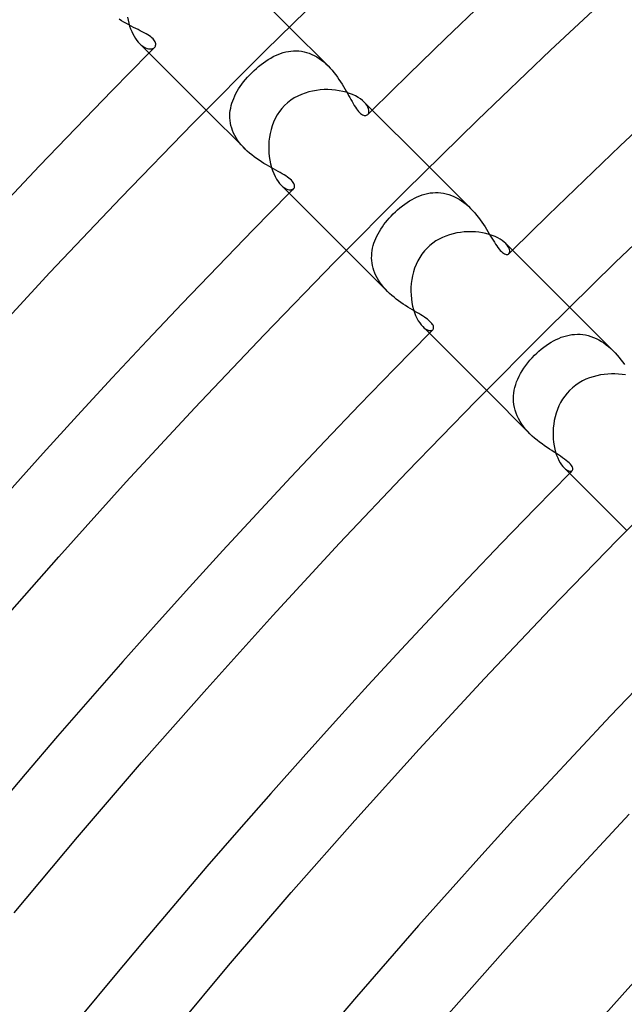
# Model space of a CAD drawing. Header units: millimetres. Extents: x -385 to 385, y -385 to 385.
# Tile 30 of 113: x -213 to -192, y 173 to 207. Entities that reach past the tile are written whole.
import ezdxf

# ---------------------------------------------------------------- set-up
doc = ezdxf.new("R2010")
doc.units = ezdxf.units.MM
doc.layers.add('HIDDEN', color=7, linetype='Continuous')
doc.layers.add('THICK', color=7, linetype='Continuous')

msp = doc.modelspace()

# ---------------------------------------------------------------- linework, layer by layer
at = {"layer": 'HIDDEN'}
for p, q in [((-209.351, 206.683), (-209.435, 206.734)), ((-209.266, 206.634), (-209.351, 206.683)), ((-209.182, 206.588), (-209.266, 206.634)), ((-209.099, 206.543), (-209.182, 206.588)), ((-209.018, 206.501), (-209.099, 206.543)), ((-208.938, 206.46), (-209.018, 206.501)), ((-208.86, 206.42), (-208.938, 206.46)), ((-208.784, 206.382), (-208.86, 206.42)), ((-208.711, 206.345), (-208.784, 206.382)), ((-208.642, 206.308), (-208.711, 206.345)), ((-208.576, 206.272), (-208.642, 206.308)), ((-208.514, 206.237), (-208.576, 206.272)), ((-202.317, 205.146), (-203.642, 206.47)), ((-208.456, 206.202), (-208.514, 206.237)), ((-208.403, 206.167), (-208.456, 206.202)), ((-208.356, 206.132), (-208.403, 206.167)), ((-208.314, 206.098), (-208.356, 206.132)), ((-208.278, 206.064), (-208.314, 206.098)), ((-208.248, 206.03), (-208.278, 206.064)), ((-208.224, 205.997), (-208.248, 206.03)), ((-208.206, 205.965), (-208.224, 205.997)), ((-208.194, 205.933), (-208.206, 205.965)), ((-208.187, 205.902), (-208.194, 205.933)), ((-208.732, 205.903), (-208.68, 205.856)), ((-208.68, 205.856), (-208.629, 205.816)), ((-208.629, 205.816), (-208.578, 205.783)), ((-208.578, 205.783), (-208.529, 205.758)), ((-208.529, 205.758), (-208.48, 205.74)), ((-208.48, 205.74), (-208.435, 205.728)), ((-208.435, 205.728), (-208.391, 205.723)), ((-208.391, 205.723), (-208.351, 205.723)), ((-208.351, 205.723), (-208.314, 205.729)), ((-208.314, 205.729), (-208.281, 205.741)), ((-208.281, 205.741), (-208.252, 205.756)), ((-208.252, 205.756), (-208.227, 205.777)), ((-208.227, 205.777), (-208.21, 205.797)), ((-208.21, 205.797), (-208.197, 205.82)), ((-208.197, 205.82), (-208.189, 205.846)), ((-208.189, 205.846), (-208.185, 205.873)), ((-208.185, 205.873), (-208.187, 205.902)), ((-203.932, 205.574), (-203.845, 205.601)), ((-203.845, 205.601), (-203.758, 205.624)), ((-203.758, 205.624), (-203.67, 205.642)), ((-203.67, 205.642), (-203.582, 205.654)), ((-203.582, 205.654), (-203.493, 205.66)), ((-203.493, 205.66), (-203.404, 205.661)), ((-203.404, 205.661), (-203.315, 205.656)), ((-203.315, 205.656), (-203.226, 205.645)), ((-203.226, 205.645), (-203.137, 205.628)), ((-203.137, 205.628), (-203.049, 205.605)), ((-203.049, 205.605), (-202.962, 205.576)), ((-204.521, 205.254), (-204.439, 205.312)), ((-204.439, 205.312), (-204.356, 205.366)), ((-204.356, 205.366), (-204.272, 205.416)), ((-204.272, 205.416), (-204.188, 205.462)), ((-204.188, 205.462), (-204.103, 205.504)), ((-204.103, 205.504), (-204.018, 205.541)), ((-204.018, 205.541), (-203.932, 205.574)), ((-202.962, 205.576), (-202.875, 205.54)), ((-202.875, 205.54), (-202.788, 205.499)), ((-202.788, 205.499), (-202.704, 205.452)), ((-202.704, 205.452), (-202.622, 205.4)), ((-202.622, 205.4), (-202.542, 205.343)), ((-202.542, 205.343), (-202.464, 205.281)), ((-202.464, 205.281), (-202.389, 205.214)), ((-204.914, 204.914), (-204.838, 204.988)), ((-204.838, 204.988), (-204.76, 205.06)), ((-204.76, 205.06), (-204.681, 205.128)), ((-204.681, 205.128), (-204.601, 205.193)), ((-204.601, 205.193), (-204.521, 205.254)), ((-202.389, 205.214), (-202.316, 205.144)), ((-202.316, 205.144), (-202.247, 205.073)), ((-202.247, 205.073), (-202.182, 204.999)), ((-202.182, 204.999), (-202.119, 204.923)), ((-205.252, 204.523), (-205.192, 204.603)), ((-205.192, 204.603), (-205.127, 204.682)), ((-205.127, 204.682), (-205.058, 204.762)), ((-205.058, 204.762), (-204.987, 204.839)), ((-204.987, 204.839), (-204.914, 204.914)), ((-202.119, 204.923), (-202.059, 204.846)), ((-202.059, 204.846), (-202.001, 204.767)), ((-202.001, 204.767), (-201.946, 204.688)), ((-201.946, 204.688), (-201.893, 204.608)), ((-201.893, 204.608), (-201.842, 204.528)), ((-205.455, 204.203), (-205.41, 204.283)), ((-205.41, 204.283), (-205.362, 204.363)), ((-205.362, 204.363), (-205.309, 204.443)), ((-205.309, 204.443), (-205.252, 204.523)), ((-201.842, 204.528), (-201.794, 204.448)), ((-201.794, 204.448), (-201.748, 204.37)), ((-201.748, 204.37), (-201.703, 204.292)), ((-201.703, 204.292), (-201.661, 204.216)), ((-205.591, 203.879), (-205.563, 203.961)), ((-205.563, 203.961), (-205.531, 204.042)), ((-205.531, 204.042), (-205.495, 204.123)), ((-205.495, 204.123), (-205.455, 204.203)), ((-201.661, 204.216), (-201.619, 204.142)), ((-201.619, 204.142), (-201.579, 204.069)), ((-201.579, 204.069), (-201.54, 203.998)), ((-201.54, 203.998), (-201.501, 203.93)), ((-201.501, 203.93), (-201.463, 203.864)), ((-205.146, 202.317), (-206.47, 203.642)), ((-205.657, 203.544), (-205.648, 203.628)), ((-205.648, 203.628), (-205.634, 203.712)), ((-205.634, 203.712), (-205.615, 203.796)), ((-205.615, 203.796), (-205.591, 203.879)), ((-201.463, 203.864), (-201.426, 203.802)), ((-201.426, 203.802), (-201.389, 203.744)), ((-201.389, 203.744), (-201.352, 203.69)), ((-201.352, 203.69), (-201.316, 203.641)), ((-201.316, 203.641), (-201.28, 203.598)), ((-201.28, 203.598), (-201.246, 203.561)), ((-201.032, 203.855), (-201.085, 203.913)), ((-200.99, 203.797), (-201.032, 203.855)), ((-200.959, 203.741), (-200.99, 203.797)), ((-200.938, 203.688), (-200.959, 203.741)), ((-200.927, 203.638), (-200.938, 203.688)), ((-200.932, 203.552), (-200.925, 203.592)), ((-200.925, 203.592), (-200.927, 203.638)), ((-205.661, 203.458), (-205.657, 203.544)), ((-205.66, 203.373), (-205.661, 203.458)), ((-205.653, 203.288), (-205.66, 203.373)), ((-205.641, 203.202), (-205.653, 203.288)), ((-201.246, 203.561), (-201.212, 203.53)), ((-201.212, 203.53), (-201.178, 203.504)), ((-201.178, 203.504), (-201.146, 203.484)), ((-201.146, 203.484), (-201.115, 203.469)), ((-201.115, 203.469), (-201.085, 203.46)), ((-201.085, 203.46), (-201.056, 203.457)), ((-201.056, 203.457), (-201.03, 203.459)), ((-201.03, 203.459), (-201.007, 203.465)), ((-201.007, 203.465), (-200.985, 203.476)), ((-200.985, 203.476), (-200.967, 203.49)), ((-200.967, 203.49), (-200.946, 203.518)), ((-200.946, 203.518), (-200.932, 203.552)), ((-205.623, 203.116), (-205.641, 203.202)), ((-205.599, 203.031), (-205.623, 203.116)), ((-205.57, 202.946), (-205.599, 203.031)), ((-205.534, 202.861), (-205.57, 202.946)), ((-205.494, 202.778), (-205.534, 202.861)), ((-205.448, 202.697), (-205.494, 202.778)), ((-205.396, 202.617), (-205.448, 202.697)), ((-205.34, 202.539), (-205.396, 202.617)), ((-205.279, 202.462), (-205.34, 202.539)), ((-205.213, 202.388), (-205.279, 202.462)), ((-205.145, 202.316), (-205.213, 202.388)), ((-205.071, 202.246), (-205.145, 202.316)), ((-204.995, 202.178), (-205.071, 202.246)), ((-204.916, 202.113), (-204.995, 202.178)), ((-204.835, 202.05), (-204.916, 202.113)), ((-204.752, 201.99), (-204.835, 202.05)), ((-204.669, 201.933), (-204.752, 201.99)), ((-204.585, 201.878), (-204.669, 201.933)), ((-204.501, 201.826), (-204.585, 201.878)), ((-204.418, 201.776), (-204.501, 201.826)), ((-204.335, 201.728), (-204.418, 201.776)), ((-204.254, 201.682), (-204.335, 201.728)), ((-204.175, 201.638), (-204.254, 201.682)), ((-204.097, 201.595), (-204.175, 201.638)), ((-204.022, 201.553), (-204.097, 201.595)), ((-197.468, 200.297), (-198.869, 201.697)), ((-203.95, 201.513), (-204.022, 201.553)), ((-203.882, 201.474), (-203.95, 201.513)), ((-203.816, 201.435), (-203.882, 201.474)), ((-203.756, 201.397), (-203.816, 201.435)), ((-203.7, 201.359), (-203.756, 201.397)), ((-203.649, 201.322), (-203.7, 201.359)), ((-203.605, 201.286), (-203.649, 201.322)), ((-203.566, 201.25), (-203.605, 201.286)), ((-203.533, 201.215), (-203.566, 201.25)), ((-203.913, 201.085), (-203.854, 201.031)), ((-203.854, 201.031), (-203.796, 200.989)), ((-203.796, 200.989), (-203.74, 200.958)), ((-203.74, 200.958), (-203.686, 200.938)), ((-203.686, 200.938), (-203.637, 200.927)), ((-203.637, 200.927), (-203.591, 200.925)), ((-203.591, 200.925), (-203.551, 200.932)), ((-203.551, 200.932), (-203.518, 200.946)), ((-203.505, 201.181), (-203.533, 201.215)), ((-203.518, 200.946), (-203.49, 200.967)), ((-203.484, 201.147), (-203.505, 201.181)), ((-203.49, 200.967), (-203.476, 200.985)), ((-203.469, 201.115), (-203.484, 201.147)), ((-203.476, 200.985), (-203.465, 201.006)), ((-203.46, 201.084), (-203.469, 201.115)), ((-203.465, 201.006), (-203.459, 201.03)), ((-203.457, 201.056), (-203.46, 201.084)), ((-203.459, 201.03), (-203.457, 201.056)), ((-199.541, 200.552), (-199.456, 200.601)), ((-199.456, 200.601), (-199.371, 200.646)), ((-199.371, 200.646), (-199.284, 200.687)), ((-199.284, 200.687), (-199.197, 200.723)), ((-199.197, 200.723), (-199.109, 200.755)), ((-199.109, 200.755), (-199.021, 200.781)), ((-199.021, 200.781), (-198.932, 200.803)), ((-198.932, 200.803), (-198.842, 200.819)), ((-198.842, 200.819), (-198.752, 200.829)), ((-198.752, 200.829), (-198.661, 200.834)), ((-198.661, 200.834), (-198.57, 200.833)), ((-198.57, 200.833), (-198.479, 200.826)), ((-198.479, 200.826), (-198.389, 200.814)), ((-198.389, 200.814), (-198.298, 200.795)), ((-198.298, 200.795), (-198.209, 200.769)), ((-198.209, 200.769), (-198.119, 200.738)), ((-198.119, 200.738), (-198.031, 200.701)), ((-198.031, 200.701), (-197.944, 200.657)), ((-197.944, 200.657), (-197.859, 200.609)), ((-197.859, 200.609), (-197.776, 200.555)), ((-200.027, 200.177), (-199.949, 200.248)), ((-199.949, 200.248), (-199.87, 200.316)), ((-199.87, 200.316), (-199.789, 200.38)), ((-199.789, 200.38), (-199.708, 200.441)), ((-199.708, 200.441), (-199.625, 200.498)), ((-199.625, 200.498), (-199.541, 200.552)), ((-197.776, 200.555), (-197.695, 200.496)), ((-197.695, 200.496), (-197.617, 200.433)), ((-197.617, 200.433), (-197.54, 200.366)), ((-197.54, 200.366), (-197.467, 200.295)), ((-197.467, 200.295), (-197.396, 200.221)), ((-200.298, 199.891), (-200.235, 199.963)), ((-200.235, 199.963), (-200.17, 200.034)), ((-200.17, 200.034), (-200.103, 200.103)), ((-200.103, 200.103), (-200.027, 200.177)), ((-197.396, 200.221), (-197.327, 200.145)), ((-197.327, 200.145), (-197.262, 200.066)), ((-197.262, 200.066), (-197.199, 199.986)), ((-197.199, 199.986), (-197.139, 199.905)), ((-197.139, 199.905), (-197.082, 199.824)), ((-200.57, 199.511), (-200.522, 199.589)), ((-200.522, 199.589), (-200.47, 199.666)), ((-200.47, 199.666), (-200.416, 199.742)), ((-200.416, 199.742), (-200.358, 199.817)), ((-200.358, 199.817), (-200.298, 199.891)), ((-197.082, 199.824), (-197.027, 199.743)), ((-197.027, 199.743), (-196.975, 199.662)), ((-196.975, 199.662), (-196.924, 199.582)), ((-196.924, 199.582), (-196.876, 199.504)), ((-200.726, 199.19), (-200.693, 199.272)), ((-200.693, 199.272), (-200.655, 199.352)), ((-200.655, 199.352), (-200.614, 199.432)), ((-200.614, 199.432), (-200.57, 199.511)), ((-196.876, 199.504), (-196.83, 199.427)), ((-196.83, 199.427), (-196.785, 199.352)), ((-196.785, 199.352), (-196.741, 199.279)), ((-196.741, 199.279), (-196.699, 199.208)), ((-200.816, 198.857), (-200.801, 198.942)), ((-200.801, 198.942), (-200.78, 199.025)), ((-200.78, 199.025), (-200.755, 199.108)), ((-200.755, 199.108), (-200.726, 199.19)), ((-196.699, 199.208), (-196.656, 199.14)), ((-196.656, 199.14), (-196.615, 199.075)), ((-196.615, 199.075), (-196.574, 199.014)), ((-196.574, 199.014), (-196.534, 198.958)), ((-196.534, 198.958), (-196.494, 198.907)), ((-196.494, 198.907), (-196.455, 198.862)), ((-196.219, 199.042), (-196.269, 199.097)), ((-196.181, 198.988), (-196.219, 199.042)), ((-196.154, 198.936), (-196.181, 198.988)), ((-196.137, 198.888), (-196.154, 198.936)), ((-196.13, 198.845), (-196.137, 198.888)), ((-200.297, 197.468), (-201.697, 198.869)), ((-200.834, 198.602), (-200.833, 198.688)), ((-200.83, 198.517), (-200.834, 198.602)), ((-200.833, 198.688), (-200.827, 198.773)), ((-200.827, 198.773), (-200.816, 198.857)), ((-196.455, 198.862), (-196.418, 198.823)), ((-196.418, 198.823), (-196.382, 198.791)), ((-196.382, 198.791), (-196.347, 198.765)), ((-196.347, 198.765), (-196.314, 198.745)), ((-196.314, 198.745), (-196.282, 198.732)), ((-196.282, 198.732), (-196.252, 198.724)), ((-196.252, 198.724), (-196.225, 198.723)), ((-196.225, 198.723), (-196.201, 198.727)), ((-196.201, 198.727), (-196.179, 198.736)), ((-196.179, 198.736), (-196.161, 198.749)), ((-196.161, 198.749), (-196.143, 198.774)), ((-196.143, 198.774), (-196.133, 198.807)), ((-196.133, 198.807), (-196.13, 198.845)), ((-200.82, 198.431), (-200.83, 198.517)), ((-200.805, 198.345), (-200.82, 198.431)), ((-200.784, 198.259), (-200.805, 198.345)), ((-200.758, 198.174), (-200.784, 198.259)), ((-200.726, 198.089), (-200.758, 198.174)), ((-200.689, 198.006), (-200.726, 198.089)), ((-200.647, 197.924), (-200.689, 198.006)), ((-200.599, 197.843), (-200.647, 197.924)), ((-200.546, 197.763), (-200.599, 197.843)), ((-200.489, 197.686), (-200.546, 197.763)), ((-200.428, 197.611), (-200.489, 197.686)), ((-200.364, 197.538), (-200.428, 197.611)), ((-200.296, 197.468), (-200.364, 197.538)), ((-200.224, 197.398), (-200.296, 197.468)), ((-200.149, 197.331), (-200.224, 197.398)), ((-200.072, 197.267), (-200.149, 197.331)), ((-199.994, 197.205), (-200.072, 197.267)), ((-199.915, 197.147), (-199.994, 197.205)), ((-199.836, 197.09), (-199.915, 197.147)), ((-199.756, 197.036), (-199.836, 197.09)), ((-199.677, 196.984), (-199.756, 197.036)), ((-199.598, 196.934), (-199.677, 196.984)), ((-199.52, 196.886), (-199.598, 196.934)), ((-199.444, 196.84), (-199.52, 196.886)), ((-192.617, 195.445), (-194.096, 196.924)), ((-199.37, 196.796), (-199.444, 196.84)), ((-199.298, 196.752), (-199.37, 196.796)), ((-199.228, 196.711), (-199.298, 196.752)), ((-199.162, 196.67), (-199.228, 196.711)), ((-199.098, 196.63), (-199.162, 196.67)), ((-199.039, 196.591), (-199.098, 196.63)), ((-198.985, 196.553), (-199.039, 196.591)), ((-198.935, 196.516), (-198.985, 196.553)), ((-199.097, 196.269), (-199.041, 196.218)), ((-199.041, 196.218), (-198.987, 196.18)), ((-198.89, 196.48), (-198.935, 196.516)), ((-198.85, 196.445), (-198.89, 196.48)), ((-198.815, 196.41), (-198.85, 196.445)), ((-198.786, 196.376), (-198.815, 196.41)), ((-198.763, 196.344), (-198.786, 196.376)), ((-198.745, 196.313), (-198.763, 196.344)), ((-198.733, 196.285), (-198.745, 196.313)), ((-198.726, 196.259), (-198.733, 196.285)), ((-198.729, 196.193), (-198.724, 196.213)), ((-198.723, 196.234), (-198.726, 196.259)), ((-198.724, 196.213), (-198.723, 196.234)), ((-198.987, 196.18), (-198.936, 196.153)), ((-198.936, 196.153), (-198.888, 196.137)), ((-198.888, 196.137), (-198.844, 196.13)), ((-198.844, 196.13), (-198.806, 196.133)), ((-198.806, 196.133), (-198.774, 196.143)), ((-198.774, 196.143), (-198.749, 196.161)), ((-198.749, 196.161), (-198.738, 196.176)), ((-198.738, 196.176), (-198.729, 196.193)), ((-194.466, 195.867), (-194.378, 195.902)), ((-194.378, 195.902), (-194.288, 195.933)), ((-194.288, 195.933), (-194.198, 195.958)), ((-194.198, 195.958), (-194.107, 195.979)), ((-194.107, 195.979), (-194.015, 195.994)), ((-194.015, 195.994), (-193.923, 196.003)), ((-193.923, 196.003), (-193.831, 196.006)), ((-193.831, 196.006), (-193.739, 196.004)), ((-193.739, 196.004), (-193.646, 195.995)), ((-193.646, 195.995), (-193.553, 195.981)), ((-193.553, 195.981), (-193.46, 195.96)), ((-193.46, 195.96), (-193.368, 195.933)), ((-193.368, 195.933), (-193.277, 195.899)), ((-193.277, 195.899), (-193.188, 195.86)), ((-195.058, 195.499), (-194.977, 195.563)), ((-194.977, 195.563), (-194.895, 195.624)), ((-194.895, 195.624), (-194.811, 195.68)), ((-194.811, 195.68), (-194.727, 195.733)), ((-194.727, 195.733), (-194.641, 195.782)), ((-194.641, 195.782), (-194.554, 195.827)), ((-194.554, 195.827), (-194.466, 195.867)), ((-193.188, 195.86), (-193.1, 195.815)), ((-193.1, 195.815), (-193.013, 195.765)), ((-193.013, 195.765), (-192.929, 195.709)), ((-192.929, 195.709), (-192.846, 195.648)), ((-192.846, 195.648), (-192.767, 195.584)), ((-192.767, 195.584), (-192.69, 195.516)), ((-195.447, 195.12), (-195.37, 195.206)), ((-195.37, 195.206), (-195.289, 195.289)), ((-195.289, 195.289), (-195.214, 195.362)), ((-195.214, 195.362), (-195.137, 195.432)), ((-195.137, 195.432), (-195.058, 195.499)), ((-192.69, 195.516), (-192.616, 195.445)), ((-192.616, 195.445), (-192.544, 195.37)), ((-192.544, 195.37), (-192.475, 195.293)), ((-192.475, 195.293), (-192.409, 195.214)), ((-192.409, 195.214), (-192.346, 195.135)), ((-195.654, 194.851), (-195.59, 194.942)), ((-195.59, 194.942), (-195.52, 195.032)), ((-195.52, 195.032), (-195.447, 195.12)), ((-192.346, 195.135), (-192.285, 195.055)), ((-192.285, 195.055), (-192.227, 194.975)), ((-195.861, 194.481), (-195.817, 194.574)), ((-195.817, 194.574), (-195.768, 194.667)), ((-195.768, 194.667), (-195.714, 194.759)), ((-195.714, 194.759), (-195.654, 194.851)), ((-195.98, 194.102), (-195.958, 194.198)), ((-195.958, 194.198), (-195.931, 194.293)), ((-195.931, 194.293), (-195.899, 194.387)), ((-195.899, 194.387), (-195.861, 194.481)), ((-195.445, 192.617), (-196.924, 194.096)), ((-196.006, 193.81), (-196.004, 193.908)), ((-196.004, 193.908), (-195.995, 194.005)), ((-195.995, 194.005), (-195.98, 194.102)), ((-196.002, 193.712), (-196.006, 193.81)), ((-195.991, 193.613), (-196.002, 193.712)), ((-195.973, 193.516), (-195.991, 193.613)), ((-195.948, 193.418), (-195.973, 193.516)), ((-195.916, 193.322), (-195.948, 193.418)), ((-195.878, 193.226), (-195.916, 193.322)), ((-195.832, 193.131), (-195.878, 193.226)), ((-195.78, 193.039), (-195.832, 193.131)), ((-195.723, 192.949), (-195.78, 193.039)), ((-195.66, 192.862), (-195.723, 192.949)), ((-195.593, 192.777), (-195.66, 192.862)), ((-195.52, 192.695), (-195.593, 192.777)), ((-195.444, 192.616), (-195.52, 192.695)), ((-195.366, 192.54), (-195.444, 192.616)), ((-195.285, 192.468), (-195.366, 192.54)), ((-195.202, 192.398), (-195.285, 192.468)), ((-195.118, 192.332), (-195.202, 192.398)), ((-195.033, 192.269), (-195.118, 192.332)), ((-194.948, 192.208), (-195.033, 192.269)), ((-194.864, 192.15), (-194.948, 192.208)), ((-194.781, 192.095), (-194.864, 192.15)), ((-194.7, 192.042), (-194.781, 192.095)), ((-194.621, 191.991), (-194.7, 192.042)), ((-194.545, 191.942), (-194.621, 191.991)), ((-194.471, 191.895), (-194.545, 191.942)), ((-194.401, 191.848), (-194.471, 191.895)), ((-194.333, 191.802), (-194.401, 191.848)), ((-194.268, 191.756), (-194.333, 191.802)), ((-194.209, 191.711), (-194.268, 191.756)), ((-194.154, 191.666), (-194.209, 191.711)), ((-194.105, 191.622), (-194.154, 191.666)), ((-194.065, 191.579), (-194.105, 191.622)), ((-194.034, 191.54), (-194.065, 191.579)), ((-194.011, 191.505), (-194.034, 191.54)), ((-194.283, 191.455), (-194.231, 191.408)), ((-194.231, 191.408), (-194.182, 191.374)), ((-194.182, 191.374), (-194.135, 191.352)), ((-194.135, 191.352), (-194.093, 191.34)), ((-194.093, 191.34), (-194.057, 191.338)), ((-194.057, 191.338), (-194.027, 191.345)), ((-194.027, 191.345), (-194.004, 191.36)), ((-193.995, 191.472), (-194.011, 191.505)), ((-194.004, 191.36), (-193.992, 191.376)), ((-193.986, 191.443), (-193.995, 191.472)), ((-193.992, 191.376), (-193.985, 191.395)), ((-193.983, 191.417), (-193.986, 191.443)), ((-193.985, 191.395), (-193.983, 191.417))]:
    msp.add_line(p, q, dxfattribs=at)
for radius, start, end in [(292.75, 135.33911, 135.39142), (286, 134.5993, 134.6425), (286, 135.3575, 135.4007), (279.25, 134.58962, 134.62451), (279.25, 135.37549, 135.41038), (272.5, 135.39302, 135.42052)]:
    msp.add_arc((0, 0), radius, start, end, dxfattribs=at)
at = {"layer": 'THICK'}
for p, q in [((-203.642, 206.47), (-205.904, 208.732)), ((-204.438, 205.682), (-201.928, 208.146)), ((-194.748, 205.679), (-192.239, 208.026)), ((-209.147, 206.81), (-209.126, 206.705)), ((-209.126, 206.705), (-209.102, 206.604)), ((-209.102, 206.604), (-209.073, 206.506)), ((-209.073, 206.506), (-209.04, 206.412)), ((-209.04, 206.412), (-209.004, 206.321)), ((-209.004, 206.321), (-208.964, 206.236)), ((-208.964, 206.236), (-208.921, 206.157)), ((-208.921, 206.157), (-208.877, 206.084)), ((-208.877, 206.084), (-208.83, 206.017)), ((-208.83, 206.017), (-208.781, 205.957)), ((-208.781, 205.957), (-208.732, 205.903)), ((-206.47, 203.642), (-208.732, 205.904)), ((-206.918, 203.187), (-204.438, 205.682)), ((-197.228, 203.302), (-194.748, 205.679)), ((-202.972, 204.261), (-203.1, 204.223)), ((-202.844, 204.292), (-202.972, 204.261)), ((-202.715, 204.314), (-202.844, 204.292)), ((-202.584, 204.33), (-202.715, 204.314)), ((-202.453, 204.338), (-202.584, 204.33)), ((-202.322, 204.339), (-202.453, 204.338)), ((-202.192, 204.334), (-202.322, 204.339)), ((-202.064, 204.322), (-202.192, 204.334)), ((-201.939, 204.303), (-202.064, 204.322)), ((-201.817, 204.278), (-201.939, 204.303)), ((-201.7, 204.248), (-201.817, 204.278)), ((-203.586, 203.978), (-203.696, 203.892)), ((-203.47, 204.054), (-203.586, 203.978)), ((-203.349, 204.12), (-203.47, 204.054)), ((-203.226, 204.176), (-203.349, 204.12)), ((-203.1, 204.223), (-203.226, 204.176)), ((-201.589, 204.212), (-201.7, 204.248)), ((-201.483, 204.17), (-201.589, 204.212)), ((-201.385, 204.124), (-201.483, 204.17)), ((-201.296, 204.075), (-201.385, 204.124)), ((-201.216, 204.023), (-201.296, 204.075)), ((-201.145, 203.969), (-201.216, 204.023)), ((-201.085, 203.913), (-201.145, 203.969)), ((-203.976, 203.589), (-204.05, 203.476)), ((-203.892, 203.697), (-203.976, 203.589)), ((-203.798, 203.798), (-203.892, 203.697)), ((-203.696, 203.892), (-203.798, 203.798)), ((-198.869, 201.697), (-201.085, 203.914)), ((-204.116, 203.357), (-204.172, 203.234)), ((-204.05, 203.476), (-204.116, 203.357)), ((-199.68, 200.894), (-197.228, 203.302)), ((-209.367, 200.662), (-206.918, 203.187)), ((-204.26, 202.979), (-204.291, 202.848)), ((-204.22, 203.108), (-204.26, 202.979)), ((-204.172, 203.234), (-204.22, 203.108)), ((-204.33, 202.583), (-204.338, 202.45)), ((-204.314, 202.716), (-204.33, 202.583)), ((-204.291, 202.848), (-204.314, 202.716)), ((-204.338, 202.45), (-204.339, 202.317)), ((-204.339, 202.317), (-204.334, 202.186)), ((-204.334, 202.186), (-204.321, 202.057)), ((-204.321, 202.057), (-204.302, 201.931)), ((-204.302, 201.931), (-204.276, 201.809)), ((-204.276, 201.809), (-204.245, 201.692)), ((-204.245, 201.692), (-204.209, 201.582)), ((-204.209, 201.582), (-204.168, 201.477)), ((-204.168, 201.477), (-204.122, 201.38)), ((-204.122, 201.38), (-204.073, 201.292)), ((-204.073, 201.292), (-204.021, 201.213)), ((-204.021, 201.213), (-203.968, 201.144)), ((-203.968, 201.144), (-203.913, 201.085)), ((-201.697, 198.869), (-203.914, 201.085)), ((-211.786, 198.108), (-209.367, 200.662)), ((-202.102, 198.458), (-199.68, 200.894)), ((-192.528, 198.457), (-190.107, 200.778)), ((-198.536, 199.247), (-198.646, 199.183)), ((-198.422, 199.304), (-198.536, 199.247)), ((-198.304, 199.353), (-198.422, 199.304)), ((-198.183, 199.395), (-198.304, 199.353)), ((-198.06, 199.43), (-198.183, 199.395)), ((-197.935, 199.457), (-198.06, 199.43)), ((-197.808, 199.477), (-197.935, 199.457)), ((-197.681, 199.491), (-197.808, 199.477)), ((-197.554, 199.498), (-197.681, 199.491)), ((-197.428, 199.498), (-197.554, 199.498)), ((-197.303, 199.491), (-197.428, 199.498)), ((-197.181, 199.479), (-197.303, 199.491)), ((-197.062, 199.46), (-197.181, 199.479)), ((-196.947, 199.436), (-197.062, 199.46)), ((-196.836, 199.406), (-196.947, 199.436)), ((-196.731, 199.371), (-196.836, 199.406)), ((-196.633, 199.333), (-196.731, 199.371)), ((-196.543, 199.29), (-196.633, 199.333)), ((-196.461, 199.244), (-196.543, 199.29)), ((-196.387, 199.196), (-196.461, 199.244)), ((-198.944, 198.944), (-199.037, 198.844)), ((-198.851, 199.031), (-198.944, 198.944)), ((-198.752, 199.11), (-198.851, 199.031)), ((-198.646, 199.183), (-198.752, 199.11)), ((-196.323, 199.147), (-196.387, 199.196)), ((-196.269, 199.097), (-196.323, 199.147)), ((-194.096, 196.924), (-196.269, 199.097)), ((-199.197, 198.624), (-199.263, 198.506)), ((-199.121, 198.737), (-199.197, 198.624)), ((-199.037, 198.844), (-199.121, 198.737)), ((-204.494, 195.992), (-202.102, 198.458)), ((-199.37, 198.258), (-199.411, 198.13)), ((-199.321, 198.384), (-199.37, 198.258)), ((-199.263, 198.506), (-199.321, 198.384)), ((-194.921, 196.107), (-192.528, 198.457)), ((-214.173, 195.525), (-211.786, 198.108)), ((-199.444, 197.999), (-199.469, 197.867)), ((-199.411, 198.13), (-199.444, 197.999)), ((-199.496, 197.602), (-199.498, 197.471)), ((-199.486, 197.735), (-199.496, 197.602)), ((-199.469, 197.867), (-199.486, 197.735)), ((-199.498, 197.471), (-199.494, 197.341)), ((-199.494, 197.341), (-199.483, 197.213)), ((-199.483, 197.213), (-199.465, 197.088)), ((-199.465, 197.088), (-199.441, 196.968)), ((-199.441, 196.968), (-199.411, 196.853)), ((-199.411, 196.853), (-199.377, 196.745)), ((-199.377, 196.745), (-199.337, 196.643)), ((-199.337, 196.643), (-199.293, 196.549)), ((-199.293, 196.549), (-199.247, 196.465)), ((-199.247, 196.465), (-199.198, 196.39)), ((-199.198, 196.39), (-199.148, 196.324)), ((-199.148, 196.324), (-199.097, 196.269)), ((-196.924, 194.096), (-199.097, 196.269)), ((-206.856, 193.497), (-204.494, 195.992)), ((-197.286, 193.728), (-194.921, 196.107)), ((-193.294, 194.561), (-193.416, 194.52)), ((-193.171, 194.594), (-193.294, 194.561)), ((-193.048, 194.621), (-193.171, 194.594)), ((-192.923, 194.64), (-193.048, 194.621)), ((-192.799, 194.652), (-192.923, 194.64)), ((-192.674, 194.658), (-192.799, 194.652)), ((-192.551, 194.658), (-192.674, 194.658)), ((-192.43, 194.652), (-192.551, 194.658)), ((-192.311, 194.639), (-192.43, 194.652)), ((-192.196, 194.621), (-192.311, 194.639)), ((-193.885, 194.271), (-193.992, 194.186)), ((-193.772, 194.347), (-193.885, 194.271)), ((-193.656, 194.414), (-193.772, 194.347)), ((-193.537, 194.471), (-193.656, 194.414)), ((-193.416, 194.52), (-193.537, 194.471)), ((-194.262, 193.896), (-194.336, 193.79)), ((-194.181, 193.998), (-194.262, 193.896)), ((-194.093, 194.093), (-194.181, 193.998)), ((-193.992, 194.186), (-194.093, 194.093)), ((-199.621, 191.321), (-197.286, 193.728)), ((-194.459, 193.563), (-194.51, 193.444)), ((-194.401, 193.678), (-194.459, 193.563)), ((-194.336, 193.79), (-194.401, 193.678)), ((-209.188, 190.974), (-206.856, 193.497)), ((-194.588, 193.198), (-194.616, 193.072)), ((-194.553, 193.322), (-194.588, 193.198)), ((-194.51, 193.444), (-194.553, 193.322)), ((-194.637, 192.946), (-194.651, 192.819)), ((-194.616, 193.072), (-194.637, 192.946)), ((-194.658, 192.693), (-194.659, 192.568)), ((-194.659, 192.568), (-194.653, 192.445)), ((-194.651, 192.819), (-194.658, 192.693)), ((-194.653, 192.445), (-194.641, 192.325)), ((-194.641, 192.325), (-194.623, 192.207)), ((-194.623, 192.207), (-194.599, 192.095)), ((-194.599, 192.095), (-194.571, 191.988)), ((-194.571, 191.988), (-194.538, 191.888)), ((-194.538, 191.888), (-194.501, 191.794)), ((-194.501, 191.794), (-194.461, 191.708)), ((-194.461, 191.708), (-194.418, 191.631)), ((-194.418, 191.631), (-194.374, 191.563)), ((-194.374, 191.563), (-194.329, 191.505)), ((-201.927, 188.886), (-199.621, 191.321)), ((-194.329, 191.505), (-194.283, 191.455)), ((-192.151, 189.323), (-194.283, 191.455)), ((-192.469, 188.999), (-190.163, 191.32)), ((-211.489, 188.422), (-209.188, 190.974)), ((-204.203, 186.423), (-201.927, 188.886)), ((-194.748, 186.651), (-192.469, 188.999)), ((-213.759, 185.843), (-211.489, 188.422)), ((-196.997, 184.275), (-194.748, 186.651)), ((-206.449, 183.932), (-204.203, 186.423)), ((-199.218, 181.872), (-196.997, 184.275)), ((-208.665, 181.414), (-206.449, 183.932)), ((-201.409, 179.442), (-199.218, 181.872)), ((-210.85, 178.87), (-208.665, 181.414)), ((-203.571, 176.986), (-201.409, 179.442)), ((-194.233, 177.321), (-192.068, 179.663)), ((-213.004, 176.299), (-210.85, 178.87)), ((-196.369, 174.952), (-194.233, 177.321)), ((-205.703, 174.503), (-203.571, 176.986)), ((-198.477, 172.557), (-196.369, 174.952)), ((-207.804, 171.996), (-205.703, 174.503))]:
    msp.add_line(p, q, dxfattribs=at)
for radius, start, end in [(286, 90.40065, 134.5993), (279.25, 90.41033, 134.58962), (292.75, 135.39142, 179.60858), (286, 135.4007, 179.59935), (279.25, 135.41038, 179.58967), (272.5, 135.42052, 179.57947), (265.75, 135.43118, 179.56881), (259, 135.44247, 179.55758), (252.25, 135.45427, 179.54572)]:
    msp.add_arc((0, 0), radius, start, end, dxfattribs=at)

doc.saveas('drawing.dxf')
